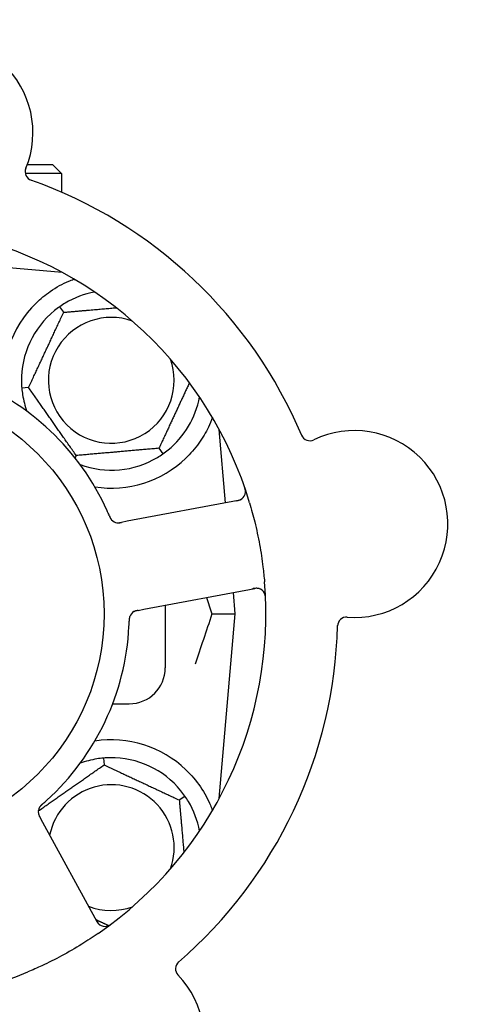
# Model space of a CAD drawing. Header units: inches. Extents: x 18 to 846, y -44 to 561.
# Tile 83 of 256: x 110.42 to 111.95, y 174.45 to 177.87. Entities that reach past the tile are written whole.
import ezdxf

# ---------------------------------------------------------------- set-up
doc = ezdxf.new("R2010")
doc.units = ezdxf.units.IN
doc.header["$LTSCALE"] = 24
doc.header["$MEASUREMENT"] = 0
doc.layers.add('Dimension (ANSI)', color=7, linetype='Continuous', lineweight=25)
doc.layers.add('Visible (ANSI)', color=7, linetype='Continuous', lineweight=30)
doc.styles.add('Note Text (ANSI)', font='tahoma.ttf')
doc.dimstyles.new('SB Fraction-16 (ANSI)', dxfattribs={"dimscale": 24, "dimtxt": 0.125, "dimasz": 0.098425, "dimexe": 0.125, "dimexo": 0.0625, "dimgap": 0.031496, "dimtad": 0, "dimtih": 1, "dimtoh": 1, "dimdec": 4, "dimrnd": 1e-08, "dimzin": 0, "dimdsep": 46, "dimlunit": 5, "dimtxsty": 'Note Text (ANSI)', "dimcen": 0.09, "dimdle": 0.393701, "dimclrd": 256, "dimclre": 256, "dimclrt": 256, "dimadec": 0, "dimazin": 3, "dimtfac": 0.96, "dimtofl": 0, "dimtmove": 0, "dimatfit": 3, "dimfxl": 1, "dimfrac": 2, "dimtolj": 1, "dimtzin": 12, "dimlwd": -1, "dimlwe": -1, "dimarcsym": 0})

# ---------------------------------------------------------------- blocks, each defined once
blk = doc.blocks.new('*D15')
at = {"layer": 'Defpoints', "color": 0, "transparency": 16777216}
for p in [(121.8191, 380.5815), (46.5863, 92.8698), (88.6941, 92.8698)]:
    blk.add_point(p, dxfattribs=at)
at = {"layer": 'Dimension (ANSI)', "transparency": 16777216}
for p, q in [((120.3191, 380.5815), (43.5863, 380.5815)), ((46.5863, 378.2193), (46.5863, 242.3754)), ((46.5863, 95.232), (46.5863, 237.0759)), ((87.1941, 92.8698), (43.5863, 92.8698))]:
    blk.add_line(p, q, dxfattribs=at)
for points in [[(46.1926, 378.2193), (46.98, 378.2193), (46.5863, 380.5815)], [(46.1926, 95.232), (46.98, 95.232), (46.5863, 92.8698)]]:
    blk.add_solid(points, dxfattribs=at)
at = {"layer": 'Dimension (ANSI)', "transparency": 16777216, "insert": (37.4463, 241.6195), "char_height": 3, "attachment_point": 1, "style": 'Note Text (ANSI)'}
blk.add_mtext('\\A1;287 11/16', dxfattribs=at)

msp = doc.modelspace()

# ---------------------------------------------------------------- linework, layer by layer
at = {"layer": 'Visible (ANSI)'}
for p, q in [((110.45013, 177.36703), (110.53736, 177.36703)), ((110.53736, 177.36703), (110.56861, 177.33578)), ((110.56861, 177.33578), (110.4435, 177.33578)), ((110.56861, 177.33578), (110.56861, 177.2715)), ((110.57185, 176.99212), (110.24307, 177.02088)), ((110.56861, 176.99386), (110.56861, 176.9924)), ((110.57678, 176.8535), (110.56312, 176.87302)), ((110.45478, 176.59187), (110.43105, 176.5898)), ((111.13978, 176.19128), (111.11744, 176.44652)), ((110.90794, 176.38057), (110.9216, 176.36105)), ((110.62036, 176.35541), (110.61643, 176.34698)), ((111.18378, 176.19959), (110.79759, 176.12673)), ((110.79759, 176.12673), (110.77803, 176.12304)), ((110.85533, 175.82063), (111.24153, 175.89349)), ((111.17361, 175.80453), (111.16706, 175.87944)), ((110.92986, 175.83469), (110.92986, 175.61703)), ((110.83581, 175.81695), (110.85533, 175.82063)), ((111.09214, 175.80453), (111.17361, 175.80453)), ((111.11744, 175.16255), (111.17361, 175.80453)), ((110.74715, 175.49203), (110.80486, 175.49203)), ((110.71513, 175.30334), (110.7172, 175.27961)), ((110.97883, 175.15761), (110.99835, 175.17128)), ((110.50443, 175.07884), (110.49488, 175.0963)), ((110.69306, 174.73406), (110.50443, 175.07884))]:
    msp.add_line(p, q, dxfattribs=at)
msp.add_circle((109.92986, 175.80453), 0.7875, dxfattribs=at)
for centre, radius, start, end in [((110.14477, 177.47829), 0.325, 337.56477, 187.80207), ((110.47405, 177.34233), 0.03125, 157.56477, 250.51231), ((109.92986, 175.80453), 1.6, 22.81714, 70.5497), ((109.92986, 175.80453), 1.35, 16.62287, 76.74397), ((110.74236, 176.61703), 0.3125, 100.71622, 120.84193), ((110.74236, 176.61703), 0.375, 134.27762, 188.78707), ((110.74236, 176.61703), 0.3125, 129.15807, 180.84193), ((110.74236, 176.61703), 0.21875, 70.34111, 19.65889), ((109.92986, 175.80453), 0.875, 24.19111, 69.17573), ((110.74236, 176.61703), 0.3125, 189.15807, 200.27972), ((110.74236, 176.61703), 0.3125, 309.15807, 349.28378), ((111.58811, 176.11737), 0.325, 265.56477, 115.80207), ((111.43305, 176.4381), 0.03125, 202.85452, 295.80207), ((110.74236, 176.61703), 0.3125, 249.72028, 300.84193), ((110.74236, 176.61703), 0.375, 261.21293, 313.75453), ((111.17799, 176.2303), 0.03125, 280.68342, 18.83549), ((110.76657, 176.15268), 0.03125, 221.46904, 263.46837), ((109.92986, 175.80453), 1.35, 304.62287, 4.74397), ((111.24732, 175.86278), 0.03125, 2.53135, 100.68342), ((110.8359, 175.78516), 0.03125, 118.67765, 160.13682), ((111.56056, 175.76218), 0.03125, 85.56477, 178.51231), ((109.92986, 175.80453), 0.875, 312.19111, 357.17573), ((109.92986, 175.80453), 1.6, 310.81714, 358.5497), ((110.80486, 175.61703), 0.125, 270, 0), ((110.74236, 174.99203), 0.375, 46.24547, 98.78707), ((110.74236, 174.99203), 0.3125, 99.15807, 110.27972), ((110.74236, 174.99203), 0.3125, 39.15807, 90.84193), ((110.74236, 174.99203), 0.21875, 340.34111, 168.47873), ((110.74236, 174.99203), 0.3125, 10.71622, 30.84193), ((110.51953, 175.11636), 0.03125, 149.46904, 191.46837), ((110.74236, 174.99203), 0.21875, 248.88811, 289.65889), ((109.92986, 175.80453), 1.35, 232.62287, 292.74397), ((110.72048, 174.74906), 0.03125, 208.68342, 306.83549), ((110.99693, 174.5707), 0.03125, 130.85452, 223.80207), ((110.73981, 174.32412), 0.325, 193.56477, 43.80207)]:
    msp.add_arc(centre, radius, start, end, dxfattribs=at)
for points, knots in [([(110.48056, 176.88552), (110.4957, 176.90028), (110.51265, 176.9142), (110.55166, 176.94098), (110.57407, 176.95288), (110.5998, 176.96393), (110.60551, 176.96623), (110.61126, 176.96837)], [0.55181372, 0.55181372, 0.55181372, 0.55181372, 0.71000954, 0.71000954, 0.90366002, 0.90366002, 0.95550669, 0.95550669, 0.95550669, 0.95550669]), ([(111.09419, 176.48766), (111.09004, 176.47636), (111.08521, 176.46465), (111.07149, 176.43625), (111.06027, 176.41679), (111.03344, 176.37951), (111.01789, 176.36167), (111.0017, 176.34617)], [1.39089206, 1.39089206, 1.39089206, 1.39089206, 1.4959744, 1.4959744, 1.66977331, 1.66977331, 1.84048199, 1.84048199, 1.84048199, 1.84048199]), ([(111.20901, 176.22652), (111.20904, 176.2268), (111.20907, 176.22716), (111.20915, 176.22836), (111.20917, 176.2293), (111.2091, 176.23139), (111.20899, 176.23265), (111.20866, 176.23483), (111.20854, 176.23552), (111.20819, 176.23724), (111.20794, 176.23832), (111.20736, 176.24058), (111.20701, 176.24179), (111.20642, 176.24366), (111.20619, 176.24436), (111.20573, 176.24574), (111.2055, 176.24641), (111.20526, 176.24709)], [0.051298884, 0.051298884, 0.051298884, 0.051298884, 0.057269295, 0.057269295, 0.069785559, 0.069785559, 0.08363266, 0.08363266, 0.08945843, 0.08945843, 0.097820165, 0.097820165, 0.107290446, 0.107290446, 0.113094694, 0.113094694, 0.118968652, 0.118968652, 0.118968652, 0.118968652]), ([(111.17582, 176.19808), (111.17674, 176.19826), (111.17768, 176.19843), (111.18129, 176.19915), (111.18395, 176.19976), (111.18831, 176.20106), (111.19013, 176.20174), (111.19305, 176.20306), (111.19432, 176.20375), (111.19624, 176.20497), (111.19694, 176.20547), (111.19766, 176.20601), (111.1978, 176.20613), (111.19793, 176.20624)], [0, 0, 0, 0, 0.007248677, 0.007248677, 0.028564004, 0.028564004, 0.047482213, 0.047482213, 0.065361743, 0.065361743, 0.076705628, 0.076705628, 0.079955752, 0.079955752, 0.079955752, 0.079955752]), ([(111.22344, 176.19073), (111.23, 176.16876), (111.23596, 176.14676), (111.2477, 176.09869), (111.25332, 176.07227), (111.26287, 176.0197), (111.26677, 175.99386), (111.27203, 175.95078), (111.2738, 175.93353), (111.27524, 175.91618)], [-0.73118965, -0.73118965, -0.73118965, -0.73118965, -0.55244576, -0.55244576, -0.34137939, -0.34137939, -0.13566771, -0.13566771, 0, 0, 0, 0]), ([(110.73543, 176.14614), (110.73524, 176.14658), (110.73504, 176.14705), (110.73482, 176.14755), (110.7329, 176.15206), (110.73023, 176.15819), (110.72802, 176.16309)], [0.48080563, 0.48080563, 0.48080563, 0.48080563, 0.5329828, 0.5329828, 0.5329828, 1, 1, 1, 1]), ([(110.73544, 176.1461), (110.73556, 176.14583), (110.73567, 176.14555), (110.73599, 176.14481), (110.73619, 176.14434), (110.73682, 176.14288), (110.73727, 176.14188), (110.73824, 176.13982), (110.73878, 176.13875), (110.73989, 176.13667), (110.74047, 176.1357), (110.74168, 176.13385), (110.74228, 176.13305), (110.74307, 176.13209), (110.74329, 176.13183), (110.74346, 176.13164)], [0.001596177, 0.001596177, 0.001596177, 0.001596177, 0.00393777, 0.00393777, 0.007842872, 0.007842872, 0.016055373, 0.016055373, 0.025513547, 0.025513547, 0.037191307, 0.037191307, 0.054193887, 0.054193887, 0.061558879, 0.061558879, 0.061558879, 0.061558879]), ([(110.73544, 176.1461), (110.73565, 176.1456), (110.73587, 176.14509), (110.73629, 176.14409), (110.73651, 176.14359), (110.73723, 176.14193), (110.73776, 176.14077), (110.73867, 176.1389), (110.73906, 176.13814), (110.73999, 176.13644), (110.74051, 176.13557), (110.74151, 176.13407), (110.74199, 176.13342), (110.74279, 176.13241), (110.74314, 176.132), (110.74335, 176.13177), (110.74338, 176.13173), (110.74339, 176.13172), (110.74339, 176.13172), (110.74339, 176.13172)], [0, 0, 0, 0, 0.004180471, 0.004180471, 0.008305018, 0.008305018, 0.018114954, 0.018114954, 0.025612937, 0.025612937, 0.036850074, 0.036850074, 0.047489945, 0.047489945, 0.056089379, 0.056089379, 0.058286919, 0.058286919, 0.058652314, 0.058652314, 0.058652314, 0.058652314]), ([(110.76175, 176.1218), (110.76184, 176.12179), (110.76194, 176.12178), (110.76224, 176.12174), (110.76246, 176.12171), (110.76346, 176.1216), (110.7644, 176.12154), (110.76666, 176.12151), (110.76809, 176.12157), (110.771, 176.12185), (110.7725, 176.12206), (110.77465, 176.12242), (110.77533, 176.12254), (110.77633, 176.12272), (110.77667, 176.12279), (110.77734, 176.12291), (110.77766, 176.12297), (110.77799, 176.12303)], [0.038929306, 0.038929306, 0.038929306, 0.038929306, 0.040726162, 0.040726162, 0.043941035, 0.043941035, 0.054249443, 0.054249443, 0.066768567, 0.066768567, 0.078206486, 0.078206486, 0.083402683, 0.083402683, 0.086046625, 0.086046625, 0.088630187, 0.088630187, 0.088630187, 0.088630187]), ([(110.76255, 176.12169), (110.76255, 176.12169), (110.76256, 176.12169), (110.76263, 176.12168), (110.76285, 176.12165), (110.76354, 176.12158), (110.76408, 176.12153), (110.7653, 176.12147), (110.76596, 176.12146), (110.76682, 176.12148), (110.76703, 176.12148), (110.76862, 176.12155), (110.77044, 176.12173), (110.77336, 176.12219), (110.77422, 176.12234), (110.77558, 176.12258), (110.77605, 176.12267), (110.777, 176.12285), (110.7775, 176.12294), (110.77799, 176.12303)], [0.028019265, 0.028019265, 0.028019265, 0.028019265, 0.028672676, 0.028672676, 0.033062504, 0.033062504, 0.040781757, 0.040781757, 0.051074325, 0.051074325, 0.054504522, 0.054504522, 0.075062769, 0.075062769, 0.083066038, 0.083066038, 0.087153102, 0.087153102, 0.091266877, 0.091266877, 0.091266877, 0.091266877]), ([(111.25704, 175.89248), (111.25676, 175.89257), (111.25641, 175.89267), (111.25467, 175.89313), (111.25295, 175.89345), (111.24979, 175.89374), (111.24827, 175.89378), (111.2444, 175.89365), (111.24196, 175.8934), (111.23844, 175.89287), (111.23741, 175.89269), (111.23543, 175.89234), (111.23449, 175.89216), (111.23355, 175.89198)], [0.058736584, 0.058736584, 0.058736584, 0.058736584, 0.064782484, 0.064782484, 0.086145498, 0.086145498, 0.103238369, 0.103238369, 0.123434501, 0.123434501, 0.131598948, 0.131598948, 0.13893919, 0.13893919, 0.13893919, 0.13893919]), ([(111.27884, 175.85709), (111.27881, 175.85772), (111.27879, 175.85834), (111.27871, 175.86002), (111.27865, 175.86109), (111.27849, 175.86308), (111.27841, 175.864), (111.27813, 175.86636), (111.27791, 175.86781), (111.27742, 175.87031), (111.27715, 175.87141), (111.27662, 175.87327), (111.27636, 175.87406), (111.27578, 175.87561), (111.27546, 175.87634), (111.27507, 175.87715), (111.27498, 175.87732), (111.27491, 175.87747)], [0, 0, 0, 0, 0.005149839, 0.005149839, 0.013554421, 0.013554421, 0.020527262, 0.020527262, 0.031641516, 0.031641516, 0.041623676, 0.041623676, 0.051235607, 0.051235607, 0.06373445, 0.06373445, 0.067355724, 0.067355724, 0.067355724, 0.067355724]), ([(110.80678, 175.79649), (110.8067, 175.79627), (110.80659, 175.79599), (110.80631, 175.79515), (110.80613, 175.79454), (110.80579, 175.79324), (110.80563, 175.79255), (110.80537, 175.79116), (110.80526, 175.79048), (110.80503, 175.78882), (110.80492, 175.78779), (110.8048, 175.78628), (110.80477, 175.78582), (110.80466, 175.78416), (110.80461, 175.78292), (110.80456, 175.7813), (110.80454, 175.7809), (110.80453, 175.78032), (110.80452, 175.78015), (110.80452, 175.77997)], [0.044252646, 0.044252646, 0.044252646, 0.044252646, 0.05067159, 0.05067159, 0.061250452, 0.061250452, 0.07105005, 0.07105005, 0.078610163, 0.078610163, 0.087196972, 0.087196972, 0.090753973, 0.090753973, 0.100050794, 0.100050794, 0.103147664, 0.103147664, 0.104517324, 0.104517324, 0.104517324, 0.104517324]), ([(110.80664, 175.79614), (110.80664, 175.79614), (110.80663, 175.79611), (110.80658, 175.79598), (110.80654, 175.79585), (110.80639, 175.79542), (110.80628, 175.79508), (110.80592, 175.7939), (110.80569, 175.793), (110.8053, 175.79103), (110.80514, 175.78999), (110.80486, 175.78756), (110.80475, 175.78611), (110.80461, 175.78329), (110.80457, 175.7819), (110.80453, 175.78035), (110.80452, 175.78016), (110.80452, 175.77997)], [0.030853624, 0.030853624, 0.030853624, 0.030853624, 0.032941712, 0.032941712, 0.036385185, 0.036385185, 0.042347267, 0.042347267, 0.055267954, 0.055267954, 0.065838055, 0.065838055, 0.077516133, 0.077516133, 0.087897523, 0.087897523, 0.089364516, 0.089364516, 0.089364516, 0.089364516]), ([(110.83576, 175.81694), (110.83547, 175.81688), (110.83518, 175.81683), (110.83357, 175.81652), (110.83222, 175.81626), (110.82942, 175.81564), (110.82794, 175.81526), (110.82536, 175.81448), (110.82421, 175.81406), (110.82211, 175.81319), (110.82114, 175.8127), (110.82033, 175.81225), (110.82022, 175.81219), (110.82012, 175.81213)], [0, 0, 0, 0, 0.002309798, 0.002309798, 0.012623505, 0.012623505, 0.02433842, 0.02433842, 0.035397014, 0.035397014, 0.047442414, 0.047442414, 0.049661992, 0.049661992, 0.049661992, 0.049661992]), ([(110.8358, 175.81694), (110.83529, 175.81685), (110.83476, 175.81675), (110.83375, 175.81655), (110.83325, 175.81646), (110.83214, 175.81624), (110.83152, 175.81611), (110.82934, 175.81565), (110.82796, 175.81531), (110.82581, 175.81468), (110.82488, 175.81437), (110.82325, 175.81372), (110.82254, 175.81341), (110.8214, 175.81284), (110.8209, 175.81258), (110.82061, 175.81242), (110.82058, 175.8124), (110.82058, 175.8124), (110.82058, 175.8124), (110.82058, 175.8124)], [0, 0, 0, 0, 0.004355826, 0.004355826, 0.008687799, 0.008687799, 0.014307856, 0.014307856, 0.029588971, 0.029588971, 0.043844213, 0.043844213, 0.054171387, 0.054171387, 0.06195455, 0.06195455, 0.063871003, 0.063871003, 0.063878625, 0.063878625, 0.063878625, 0.063878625]), ([(111.0017, 175.2629), (111.02033, 175.24507), (111.03776, 175.22448), (111.06701, 175.18154), (111.07877, 175.15916), (111.08975, 175.13339), (111.09208, 175.12743), (111.09426, 175.12145)], [0.51551539, 0.51551539, 0.51551539, 0.51551539, 0.71204276, 0.71204276, 0.91166133, 0.91166133, 0.96773016, 0.96773016, 0.96773016, 0.96773016]), ([(110.50365, 175.14393), (110.50342, 175.14374), (110.5032, 175.14354), (110.50259, 175.14301), (110.5022, 175.14267), (110.50101, 175.14162), (110.5002, 175.14089), (110.49854, 175.13933), (110.49769, 175.13849), (110.49605, 175.13678), (110.49532, 175.13593), (110.49392, 175.13422), (110.49335, 175.13339), (110.49268, 175.13235), (110.49251, 175.13206), (110.49238, 175.13183)], [0.001596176, 0.001596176, 0.001596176, 0.001596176, 0.003937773, 0.003937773, 0.007842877, 0.007842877, 0.016055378, 0.016055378, 0.025513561, 0.025513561, 0.037191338, 0.037191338, 0.0541939, 0.0541939, 0.061558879, 0.061558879, 0.061558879, 0.061558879]), ([(110.50365, 175.14393), (110.50324, 175.14357), (110.50282, 175.14322), (110.502, 175.1425), (110.50159, 175.14214), (110.50023, 175.14094), (110.49929, 175.14008), (110.4978, 175.13864), (110.4972, 175.13803), (110.49586, 175.13662), (110.4952, 175.13586), (110.49408, 175.13445), (110.49361, 175.13379), (110.4929, 175.13272), (110.49262, 175.13226), (110.49246, 175.13198), (110.49244, 175.13194), (110.49243, 175.13193), (110.49243, 175.13193), (110.49243, 175.13193)], [0, 0, 0, 0, 0.004180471, 0.004180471, 0.008305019, 0.008305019, 0.018114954, 0.018114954, 0.025612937, 0.025612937, 0.036850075, 0.036850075, 0.047489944, 0.047489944, 0.05608938, 0.05608938, 0.05828692, 0.05828692, 0.058652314, 0.058652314, 0.058652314, 0.058652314]), ([(110.50368, 175.14396), (110.50404, 175.14427), (110.50442, 175.14461), (110.50484, 175.14497), (110.50853, 175.14819), (110.51353, 175.15263), (110.51752, 175.15624)], [0.48080563, 0.48080563, 0.48080563, 0.48080563, 0.5329828, 0.5329828, 0.5329828, 1, 1, 1, 1]), ([(110.48867, 175.1114), (110.48869, 175.11131), (110.4887, 175.11121), (110.48876, 175.11091), (110.4888, 175.1107), (110.48901, 175.10971), (110.48924, 175.1088), (110.48991, 175.10664), (110.49041, 175.1053), (110.49157, 175.10262), (110.49224, 175.10126), (110.49324, 175.09932), (110.49356, 175.09872), (110.49405, 175.09782), (110.49422, 175.09751), (110.49454, 175.09692), (110.4947, 175.09663), (110.49486, 175.09634)], [0.038929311, 0.038929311, 0.038929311, 0.038929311, 0.040726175, 0.040726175, 0.043941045, 0.043941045, 0.054249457, 0.054249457, 0.066768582, 0.066768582, 0.078206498, 0.078206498, 0.083402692, 0.083402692, 0.086046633, 0.086046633, 0.088630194, 0.088630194, 0.088630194, 0.088630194]), ([(110.48881, 175.1106), (110.48881, 175.1106), (110.48881, 175.1106), (110.48882, 175.11053), (110.48886, 175.11031), (110.48901, 175.10963), (110.48913, 175.10911), (110.48945, 175.10793), (110.48965, 175.10729), (110.48993, 175.10648), (110.49, 175.10628), (110.49055, 175.10479), (110.49129, 175.10311), (110.49262, 175.10048), (110.49303, 175.09971), (110.49368, 175.09849), (110.49391, 175.09807), (110.49438, 175.09722), (110.49462, 175.09677), (110.49486, 175.09634)], [0.028019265, 0.028019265, 0.028019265, 0.028019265, 0.028672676, 0.028672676, 0.033062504, 0.033062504, 0.040781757, 0.040781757, 0.051074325, 0.051074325, 0.054504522, 0.054504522, 0.07506277, 0.07506277, 0.083066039, 0.083066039, 0.087153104, 0.087153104, 0.091266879, 0.091266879, 0.091266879, 0.091266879]), ([(110.68917, 174.74117), (110.68962, 174.74035), (110.69008, 174.73951), (110.69188, 174.73629), (110.69328, 174.73396), (110.69587, 174.73021), (110.69708, 174.72869), (110.69923, 174.72632), (110.70028, 174.72533), (110.70203, 174.72388), (110.70272, 174.72337), (110.70346, 174.72285), (110.70362, 174.72275), (110.70376, 174.72266)], [0, 0, 0, 0, 0.007248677, 0.007248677, 0.028564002, 0.028564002, 0.047482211, 0.047482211, 0.06536174, 0.06536174, 0.076705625, 0.076705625, 0.079955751, 0.079955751, 0.079955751, 0.079955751]), ([(110.72647, 174.71839), (110.72675, 174.71845), (110.7271, 174.71853), (110.72827, 174.71883), (110.72916, 174.7191), (110.73113, 174.71982), (110.7323, 174.72031), (110.73426, 174.72129), (110.73488, 174.72162), (110.73642, 174.72248), (110.73736, 174.72305), (110.73933, 174.72431), (110.74037, 174.72501), (110.74198, 174.72615), (110.74257, 174.72659), (110.74374, 174.72745), (110.7443, 174.72788), (110.74488, 174.72831)], [0.051298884, 0.051298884, 0.051298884, 0.051298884, 0.057269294, 0.057269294, 0.069785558, 0.069785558, 0.083632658, 0.083632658, 0.089458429, 0.089458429, 0.097820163, 0.097820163, 0.107290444, 0.107290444, 0.113094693, 0.113094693, 0.118968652, 0.118968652, 0.118968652, 0.118968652]), ([(110.69689, 174.69361), (110.67803, 174.68058), (110.65895, 174.66811), (110.61675, 174.64203), (110.59326, 174.62847), (110.54677, 174.60346), (110.52407, 174.59207), (110.48487, 174.57377), (110.46843, 174.56648), (110.45179, 174.55951)], [-0.73117437, -0.73117437, -0.73117437, -0.73117437, -0.55243049, -0.55243049, -0.34047291, -0.34047291, -0.14064238, -0.14064238, 0, 0, 0, 0])]:
    msp.add_open_spline(points, degree=3, knots=knots, dxfattribs=at)
for points, weights in [([(110.61126, 176.96837), (110.61283, 176.96824), (110.6144, 176.96811)], [0.999914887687, 0.999914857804, 0.999914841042]), ([(110.45478, 176.59187), (110.51578, 176.72269), (110.57678, 176.8535)], [1.04422863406, 1.20577136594, 1.04422863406]), ([(110.57678, 176.8535), (110.67417, 176.86202), (110.75954, 176.86949)], [1.04422863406, 1.14843950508, 1.11819795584]), ([(110.62036, 176.35541), (110.53757, 176.47364), (110.45478, 176.59187)], [1.04422863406, 1.20577136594, 1.04422863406]), ([(111.01428, 176.60861), (110.96269, 176.49797), (110.90794, 176.38057)], [1.07748863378, 1.18694802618, 1.04422863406]), ([(110.90794, 176.38057), (110.76415, 176.36799), (110.62036, 176.35541)], [1.04422863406, 1.20577136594, 1.04422863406]), ([(110.48843, 175.11942), (110.6019, 175.19887), (110.7172, 175.27961)], [1.05318140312, 1.20116354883, 1.04422863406]), ([(110.7172, 175.27961), (110.84802, 175.21861), (110.97883, 175.15761)], [1.04422863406, 1.20577136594, 1.04422863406]), ([(110.97883, 175.15761), (110.98735, 175.06022), (110.99482, 174.97486)], [1.04422863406, 1.14843950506, 1.11819795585]), ([(110.73288, 174.72061), (110.71048, 174.73106), (110.6893, 174.74093)], [1.07843603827, 1.09878333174, 1.1102393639])]:
    msp.add_rational_spline(points, weights, degree=2, dxfattribs=at)
for points in [[(110.58215, 176.88534), (110.57595, 176.88164), (110.56937, 176.87739), (110.56312, 176.87302)], [(110.56312, 176.87302), (110.55688, 176.86864), (110.55063, 176.86391), (110.54503, 176.85935)], [(110.4299, 176.61244), (110.43, 176.60521), (110.43039, 176.59739), (110.43105, 176.5898)], [(110.43105, 176.5898), (110.43172, 176.5822), (110.43269, 176.57443), (110.43384, 176.5673)], [(110.9216, 176.36105), (110.92785, 176.36543), (110.93409, 176.37015), (110.93969, 176.37472)], [(110.90257, 176.34873), (110.90878, 176.35243), (110.91536, 176.35668), (110.9216, 176.36105)], [(111.07329, 175.86175), (111.07958, 175.84285), (111.08588, 175.82374), (111.09214, 175.80453)], [(111.09214, 175.80453), (111.0725, 175.74426), (111.05238, 175.68485), (111.03384, 175.63022)], [(110.8038, 175.76142), (110.80409, 175.76739), (110.80437, 175.77504), (110.80452, 175.77998)], [(110.71513, 175.30334), (110.70753, 175.30268), (110.69976, 175.3017), (110.69262, 175.30055)], [(110.73777, 175.3045), (110.73054, 175.30439), (110.72272, 175.304), (110.71513, 175.30334)], [(110.99835, 175.17128), (110.99397, 175.17752), (110.98924, 175.18376), (110.98468, 175.18937)], [(111.01067, 175.15224), (111.00696, 175.15845), (111.00271, 175.16503), (110.99835, 175.17128)]]:
    msp.add_open_spline(points, degree=3, dxfattribs=at)

# ---------------------------------------------------------------- dimensions: what is measured, and where the dimension line sits
at = {"layer": 'Dimension (ANSI)'}
dim = msp.add_linear_dim(base=(46.58635, 92.8698), p1=(121.81912, 380.5815), p2=(88.69412, 92.8698), angle=270, dimstyle='SB Fraction-16 (ANSI)', override={"dimgap": 0.031496, "dimdec": 4, "dimtol": 0, "dimlim": 0, "dimtp": 0, "dimtm": 0, "dimtdec": 2, "dimatfit": 1}, dxfattribs=at)
dim.commit()
dim.dimension.update_dxf_attribs({"geometry": '*D15', "text_midpoint": (46.58635, 239.72565), "dimtype": 160})

doc.saveas('drawing.dxf')
